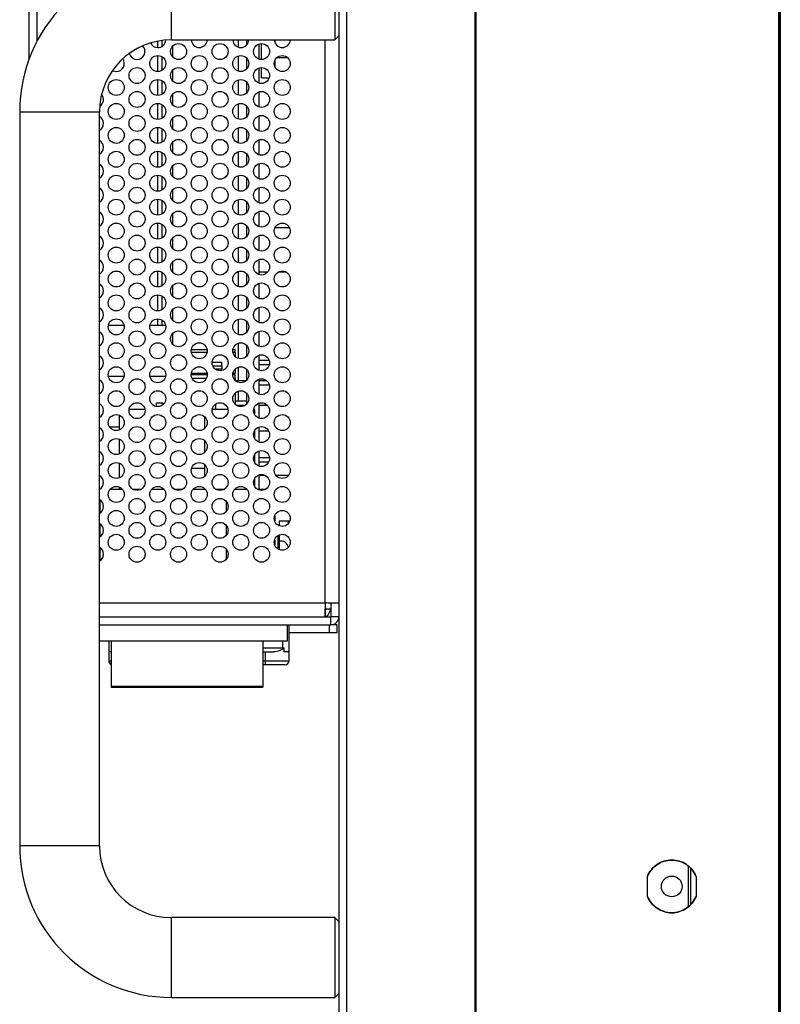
# Model space of a CAD drawing. Header units: millimetres. Extents: x 0 to 1118, y 0 to 864.
# Tile 3 of 69: x 60 to 84, y 317 to 348. Entities that reach past the tile are written whole.
import ezdxf

# ---------------------------------------------------------------- set-up
doc = ezdxf.new("R2010")
doc.units = ezdxf.units.MM

msp = doc.modelspace()

# ---------------------------------------------------------------- linework, layer by layer
at = {"color": 7, "linetype": 'Continuous', "lineweight": 30}
for p, q in [((84.2057, 300.9566), (84.2057, 471.1866)), ((84.2432, 471.1866), (84.2432, 300.9566)), ((70.4182, 470.8191), (70.4182, 301.3391)), ((70.6682, 301.5159), (70.6682, 470.6423)), ((84.1932, 304.7091), (84.1932, 467.4341)), ((74.6832, 305.8893), (74.6832, 466.2692)), ((74.7182, 305.8893), (74.7182, 466.2692)), ((60.7182, 346.2804), (60.7182, 425.8778)), ((65.1682, 346.8691), (65.1682, 349.3691)), ((70.2932, 349.3691), (70.2932, 346.8691)), ((64.8653, 346.8486), (64.8653, 346.6602)), ((65.1682, 346.8691), (70.2932, 346.8691)), ((67.2682, 346.6399), (67.2682, 346.8691)), ((67.5182, 346.8691), (67.5182, 346.6998)), ((67.9932, 346.2534), (67.9932, 346.7534)), ((68.4182, 346.7694), (68.4182, 346.8691)), ((70.2932, 346.8691), (70.4182, 346.9941)), ((65.2182, 346.3248), (65.2182, 346.6819)), ((67.9182, 346.2649), (67.9182, 346.7419)), ((64.8653, 346.3465), (64.8653, 345.9102)), ((67.2682, 345.8899), (67.2682, 346.3669)), ((67.5182, 346.3069), (67.5182, 345.9498)), ((68.4182, 346.0194), (68.4182, 346.2373)), ((68.4773, 346.3153), (68.8092, 346.3153)), ((65.2182, 345.5748), (65.2182, 345.9319)), ((67.9182, 345.5149), (67.9182, 345.9919)), ((67.9932, 345.6816), (67.9932, 346.0034)), ((64.8653, 345.5965), (64.8653, 345.1602)), ((67.2682, 345.1399), (67.2682, 345.6169)), ((67.5182, 345.5569), (67.5182, 345.1998)), ((67.9932, 345.6816), (68.2327, 345.6816)), ((67.9182, 344.7649), (67.9182, 345.2419)), ((65.2182, 344.8248), (65.2182, 345.1819)), ((60.4182, 344.6191), (60.4182, 321.6191)), ((60.4182, 344.6191), (62.9182, 344.6191)), ((62.9182, 321.6191), (62.9182, 344.6191)), ((64.8653, 344.8465), (64.8653, 344.4102)), ((67.2682, 344.3899), (67.2682, 344.8669)), ((67.5182, 344.8069), (67.5182, 344.4498)), ((65.2182, 344.0748), (65.2182, 344.4319)), ((67.9182, 344.0149), (67.9182, 344.4919)), ((64.8653, 344.0965), (64.8653, 343.6602)), ((67.2682, 343.6399), (67.2682, 344.1169)), ((67.5182, 344.0569), (67.5182, 343.6998)), ((65.2182, 343.3248), (65.2182, 343.6819)), ((67.9182, 343.2649), (67.9182, 343.7419)), ((67.2682, 342.8899), (67.2682, 343.3669)), ((64.8653, 343.3465), (64.8653, 342.9102)), ((67.5182, 343.3069), (67.5182, 342.9498)), ((65.2182, 342.5748), (65.2182, 342.9319)), ((67.9182, 342.5149), (67.9182, 342.9919)), ((64.8653, 342.5965), (64.8653, 342.1602)), ((67.2682, 342.1399), (67.2682, 342.6169)), ((67.5182, 342.5569), (67.5182, 342.1998)), ((65.2182, 341.8248), (65.2182, 342.1819)), ((67.9182, 341.7649), (67.9182, 342.2419)), ((64.8653, 341.8465), (64.8653, 341.4102)), ((67.2682, 341.3899), (67.2682, 341.8669)), ((67.5182, 341.8069), (67.5182, 341.4498)), ((65.2182, 341.0748), (65.2182, 341.4319)), ((67.9182, 341.0149), (67.9182, 341.4919)), ((64.8653, 341.0965), (64.8653, 340.6602)), ((67.2682, 340.6399), (67.2682, 341.1169)), ((67.5182, 341.0569), (67.5182, 340.6998)), ((68.8709, 340.9816), (68.4155, 340.9816)), ((65.2182, 340.3248), (65.2182, 340.6819)), ((67.9182, 340.2649), (67.9182, 340.7419)), ((64.8653, 340.3465), (64.8653, 339.9102)), ((67.2682, 339.8899), (67.2682, 340.3669)), ((67.5182, 340.3069), (67.5182, 339.9498)), ((67.9182, 339.5149), (67.9182, 339.9919)), ((65.2182, 339.5748), (65.2182, 339.9319)), ((64.8653, 339.5965), (64.8653, 339.1602)), ((67.2682, 339.1399), (67.2682, 339.6169)), ((67.5182, 339.5569), (67.5182, 339.1998)), ((67.9182, 339.6066), (68.1956, 339.6066)), ((68.5412, 339.6066), (68.7453, 339.6066)), ((65.2182, 338.8248), (65.2182, 339.1819)), ((67.9182, 338.7649), (67.9182, 339.2419)), ((64.8653, 338.8465), (64.8653, 338.4102)), ((67.2682, 338.3899), (67.2682, 338.8669)), ((67.5182, 338.8069), (67.5182, 338.4498)), ((65.2182, 338.0748), (65.2182, 338.4319)), ((67.9182, 338.0149), (67.9182, 338.4919)), ((67.2682, 337.6399), (67.2682, 338.1169)), ((63.689, 337.9241), (63.1974, 337.9241)), ((64.989, 337.9241), (64.4974, 337.9241)), ((64.8653, 338.0965), (64.8653, 337.9241)), ((67.5182, 338.0569), (67.5182, 337.6998)), ((65.2182, 337.3248), (65.2182, 337.6819)), ((67.9182, 337.2649), (67.9182, 337.7419)), ((67.2682, 336.8899), (67.2682, 337.3669)), ((67.5182, 337.3069), (67.5182, 336.9498)), ((65.797, 337.1716), (66.2895, 337.1716)), ((67.097, 337.1716), (67.1657, 337.1716)), ((67.1657, 337.0716), (67.1657, 337.1716)), ((67.1657, 337.0716), (67.1657, 336.9523)), ((67.9182, 336.5149), (67.9182, 336.9919)), ((66.4441, 336.7741), (66.7457, 336.7741)), ((66.4641, 336.6534), (66.7457, 336.6534)), ((66.7457, 336.6534), (66.7457, 336.7741)), ((66.7457, 336.6534), (66.7457, 336.5491)), ((67.2682, 336.1891), (67.2682, 336.6169)), ((68.233, 336.8241), (67.9182, 336.8241)), ((67.9182, 336.6991), (68.2373, 336.6991)), ((63.1967, 336.3366), (63.6897, 336.3366)), ((64.4967, 336.3366), (64.9897, 336.3366)), ((66.2931, 336.3716), (65.7933, 336.3716)), ((66.2895, 336.4216), (65.797, 336.4216)), ((65.8172, 336.2716), (66.2693, 336.2716)), ((66.7457, 336.5491), (66.5491, 336.5491)), ((67.1657, 336.3716), (67.0933, 336.3716)), ((67.1657, 336.4216), (67.097, 336.4216)), ((67.1172, 336.2716), (67.1657, 336.2716)), ((67.1557, 336.3716), (67.1557, 336.4216)), ((67.1657, 336.5544), (67.1657, 336.4216)), ((67.1657, 336.2716), (67.1657, 336.3716)), ((67.1657, 336.2716), (67.1657, 336.2023)), ((67.5182, 336.5569), (67.5182, 336.1998)), ((67.5065, 336.1891), (67.1799, 336.1891)), ((67.9182, 335.7649), (67.9182, 336.2419)), ((68.1606, 336.1891), (67.9182, 336.1891)), ((67.9182, 336.0641), (68.2357, 336.0641)), ((67.1657, 335.8044), (67.1657, 335.4523)), ((67.2682, 335.5541), (67.2682, 335.8669)), ((67.5182, 335.8069), (67.5182, 335.4498)), ((64.7057, 335.4941), (64.9057, 335.4941)), ((64.7057, 335.3812), (64.7057, 335.4941)), ((64.9057, 335.4941), (64.9057, 335.4384)), ((66.5557, 335.4622), (66.5557, 335.2941)), ((67.5182, 335.5541), (67.1657, 335.5541)), ((67.1923, 335.4291), (67.4942, 335.4291)), ((67.2682, 335.3899), (67.2682, 335.4291)), ((67.9182, 335.0149), (67.9182, 335.4919)), ((67.9182, 335.4291), (68.171, 335.4291)), ((63.5307, 335.1126), (63.5307, 334.6442)), ((64.3399, 335.2941), (63.8466, 335.2941)), ((66.2057, 335.0684), (66.2057, 334.6884)), ((66.9399, 335.2941), (66.4466, 335.2941)), ((67.7807, 335.2941), (67.7466, 335.2941)), ((67.7807, 335.1217), (67.7807, 335.2941)), ((63.2292, 334.7491), (63.5307, 334.7491)), ((67.9182, 334.2649), (67.9182, 334.7419)), ((67.7807, 334.3717), (67.7807, 334.6351)), ((68.2209, 334.6066), (67.9182, 334.6066)), ((63.5307, 334.3626), (63.5307, 333.8942)), ((66.2057, 334.3184), (66.2057, 333.9384)), ((67.7807, 333.6217), (67.7807, 333.8851)), ((67.9182, 333.5149), (67.9182, 333.9919)), ((63.5307, 333.6126), (63.5307, 333.1442)), ((66.2057, 333.5684), (66.2057, 333.1884)), ((68.2421, 333.7766), (67.9182, 333.7766)), ((67.9182, 333.6516), (68.2216, 333.6516)), ((66.2057, 333.4441), (65.802, 333.4441)), ((67.9182, 332.7941), (67.9182, 333.2419)), ((67.9182, 333.2316), (68.0953, 333.2316)), ((68.4408, 333.2316), (68.8456, 333.2316)), ((67.7807, 332.8717), (67.7807, 333.1351)), ((63.256, 332.7941), (63.6304, 332.7941)), ((63.5307, 332.8626), (63.5307, 332.7941)), ((63.9565, 332.7941), (64.23, 332.7941)), ((64.556, 332.7941), (64.9304, 332.7941)), ((65.2565, 332.7941), (65.53, 332.7941)), ((65.856, 332.7941), (66.2304, 332.7941)), ((66.2057, 332.8184), (66.2057, 332.7941)), ((66.5565, 332.7941), (66.83, 332.7941)), ((67.156, 332.7941), (67.5304, 332.7941)), ((67.8565, 332.7941), (68.13, 332.7941)), ((62.9307, 332.4622), (62.9307, 332.0446)), ((66.8807, 332.4187), (66.8807, 332.088)), ((68.4057, 331.9564), (68.4057, 331.8003)), ((62.9307, 331.7122), (62.9307, 331.2946)), ((66.8807, 331.6687), (66.8807, 331.338)), ((68.5432, 331.7941), (68.5432, 331.6492)), ((68.8786, 331.7941), (68.5432, 331.7941)), ((68.5152, 330.9511), (68.5152, 331.3431)), ((68.5432, 331.3575), (68.5432, 330.8992)), ((68.4057, 331.2064), (68.4057, 331.0503)), ((62.9307, 330.9622), (62.9307, 330.5446)), ((66.8807, 330.9187), (66.8807, 330.588)), ((68.4669, 330.9511), (68.5152, 330.9511)), ((70.4182, 329.2202), (70.1682, 329.2202)), ((70.1682, 329.2202), (70.1682, 328.7941)), ((69.9914, 329.0434), (70.1682, 329.0434)), ((69.9914, 328.7934), (69.9914, 329.0434)), ((62.9182, 328.7934), (69.9914, 328.7934)), ((69.9914, 328.7941), (70.1682, 328.7941)), ((70.1682, 328.5441), (70.1682, 328.7941)), ((70.4182, 328.7941), (70.1682, 328.7941)), ((62.9182, 328.5441), (70.1682, 328.5441)), ((68.8057, 328.0441), (68.8057, 328.5441)), ((68.8557, 327.6941), (68.8557, 328.5441)), ((70.1124, 328.2941), (68.8557, 328.2941)), ((70.1124, 328.5441), (70.1124, 328.2941)), ((70.3624, 328.2941), (70.1124, 328.2941)), ((70.3624, 328.5441), (70.1682, 328.5441)), ((70.3624, 328.2941), (70.3624, 328.5441)), ((62.9182, 328.0441), (68.8057, 328.0441)), ((63.2057, 328.0441), (63.2057, 327.6941)), ((63.2807, 328.0441), (63.2807, 326.6203)), ((68.0307, 328.0441), (68.0307, 326.6203)), ((63.2057, 327.6941), (63.2057, 327.4191)), ((63.2807, 327.6941), (63.2057, 327.6941)), ((68.0307, 327.6941), (68.3686, 327.6941)), ((68.1057, 327.6941), (68.1057, 327.4191)), ((68.6619, 327.8191), (68.7028, 327.8191)), ((68.7028, 327.6941), (68.7028, 327.8191)), ((68.8557, 327.6941), (68.7028, 327.6941)), ((68.8557, 327.4191), (68.8557, 327.6941)), ((68.1057, 327.4191), (68.1057, 327.2941)), ((68.1057, 327.4191), (68.8557, 327.4191)), ((68.1057, 327.2941), (68.0307, 327.2941)), ((63.2807, 326.6203), (68.0307, 326.6203)), ((63.2807, 326.6203), (63.2807, 326.5897)), ((63.2807, 326.5897), (68.0307, 326.5897)), ((68.0307, 326.6203), (68.0307, 326.5897)), ((62.9182, 321.6191), (60.4182, 321.6191)), ((81.3682, 319.721), (81.3682, 320.9722)), ((81.4432, 319.7891), (81.4432, 320.9041)), ((80.0807, 320.0316), (80.0807, 320.6616)), ((81.6057, 320.6616), (81.6057, 320.0316)), ((70.2932, 319.3691), (65.1682, 319.3691)), ((65.1682, 316.8691), (65.1682, 319.3691)), ((70.4182, 319.2441), (70.2932, 319.3691)), ((70.2932, 319.3691), (70.2932, 316.8691)), ((65.1682, 316.8691), (70.2932, 316.8691)), ((70.2932, 316.8691), (70.4182, 316.9941))]:
    msp.add_line(p, q, dxfattribs=at)
at = {"color": 8, "linetype": 'Continuous', "lineweight": 30}
for p, q in [((60.9682, 346.8378), (60.9682, 425.3204)), ((64.7403, 346.6284), (64.7403, 346.828)), ((69.9841, 329.2275), (69.9841, 346.8691)), ((64.7403, 345.8784), (64.7403, 346.3784)), ((64.7403, 345.1284), (64.7403, 345.6284)), ((64.7403, 344.3784), (64.7403, 344.8784)), ((64.7403, 343.6284), (64.7403, 344.1284)), ((64.7403, 342.8784), (64.7403, 343.3784)), ((64.7403, 342.1284), (64.7403, 342.6284)), ((64.7403, 341.3784), (64.7403, 341.8784)), ((64.7403, 340.6284), (64.7403, 341.1284)), ((64.7403, 339.8784), (64.7403, 340.3784)), ((64.7403, 339.1284), (64.7403, 339.6284)), ((64.7403, 338.3784), (64.7403, 338.8784)), ((64.7403, 337.9241), (64.7403, 338.1284)), ((66.2867, 337.0716), (65.7998, 337.0716)), ((67.1657, 337.0716), (67.0998, 337.0716)), ((62.9182, 329.2275), (69.9841, 329.2275)), ((68.6619, 327.8191), (68.6619, 328.0441)), ((68.0307, 327.8191), (68.6619, 327.8191)), ((63.2057, 327.4191), (63.2807, 327.4191)), ((68.0307, 327.4191), (68.1057, 327.4191))]:
    msp.add_line(p, q, dxfattribs=at)
at = {"color": 7, "linetype": 'Continuous', "lineweight": 30, "flags": 128}
for points in [[(63.3243, 345.9085), (63.3476, 345.8974), (63.4432, 345.8784)], [(68.8093, 331.7941), (68.8242, 331.764), (68.8376, 331.7211)], [(68.4863, 330.9338), (68.4793, 330.9491), (68.4781, 330.9511)]]:
    msp.add_lwpolyline(points, dxfattribs=at)
at = {"color": 7, "linetype": 'Continuous', "lineweight": 30}
for centre, radius in [((65.3932, 346.5034), 0.25), ((66.6932, 346.5034), 0.25), ((67.9932, 346.5034), 0.25), ((64.7432, 346.1284), 0.25), ((66.0432, 346.1284), 0.25), ((67.3432, 346.1284), 0.25), ((68.6432, 346.1284), 0.25), ((64.0932, 345.7534), 0.25), ((65.3932, 345.7534), 0.25), ((66.6932, 345.7534), 0.25), ((67.9932, 345.7534), 0.25), ((63.4432, 345.3784), 0.25), ((64.7432, 345.3784), 0.25), ((66.0432, 345.3784), 0.25), ((67.3432, 345.3784), 0.25), ((68.6432, 345.3784), 0.25), ((64.0932, 345.0034), 0.25), ((65.3932, 345.0034), 0.25), ((66.6932, 345.0034), 0.25), ((67.9932, 345.0034), 0.25), ((63.4432, 344.6284), 0.25), ((64.7432, 344.6284), 0.25), ((66.0432, 344.6284), 0.25), ((67.3432, 344.6284), 0.25), ((68.6432, 344.6284), 0.25), ((64.0932, 344.2534), 0.25), ((65.3932, 344.2534), 0.25), ((66.6932, 344.2534), 0.25), ((67.9932, 344.2534), 0.25), ((63.4432, 343.8784), 0.25), ((64.7432, 343.8784), 0.25), ((66.0432, 343.8784), 0.25), ((67.3432, 343.8784), 0.25), ((68.6432, 343.8784), 0.25), ((64.0932, 343.5034), 0.25), ((65.3932, 343.5034), 0.25), ((66.6932, 343.5034), 0.25), ((67.9932, 343.5034), 0.25), ((63.4432, 343.1284), 0.25), ((64.7432, 343.1284), 0.25), ((66.0432, 343.1284), 0.25), ((67.3432, 343.1284), 0.25), ((68.6432, 343.1284), 0.25), ((64.0932, 342.7534), 0.25), ((65.3932, 342.7534), 0.25), ((66.6932, 342.7534), 0.25), ((67.9932, 342.7534), 0.25), ((63.4432, 342.3784), 0.25), ((64.7432, 342.3784), 0.25), ((66.0432, 342.3784), 0.25), ((67.3432, 342.3784), 0.25), ((68.6432, 342.3784), 0.25), ((64.0932, 342.0034), 0.25), ((65.3932, 342.0034), 0.25), ((66.6932, 342.0034), 0.25), ((67.9932, 342.0034), 0.25), ((63.4432, 341.6284), 0.25), ((64.7432, 341.6284), 0.25), ((66.0432, 341.6284), 0.25), ((67.3432, 341.6284), 0.25), ((68.6432, 341.6284), 0.25), ((64.0932, 341.2534), 0.25), ((65.3932, 341.2534), 0.25), ((66.6932, 341.2534), 0.25), ((67.9932, 341.2534), 0.25), ((63.4432, 340.8784), 0.25), ((64.7432, 340.8784), 0.25), ((66.0432, 340.8784), 0.25), ((67.3432, 340.8784), 0.25), ((68.6432, 340.8784), 0.25), ((64.0932, 340.5034), 0.25), ((65.3932, 340.5034), 0.25), ((66.6932, 340.5034), 0.25), ((67.9932, 340.5034), 0.25), ((63.4432, 340.1284), 0.25), ((64.7432, 340.1284), 0.25), ((66.0432, 340.1284), 0.25), ((67.3432, 340.1284), 0.25), ((68.6432, 340.1284), 0.25), ((64.0932, 339.7534), 0.25), ((65.3932, 339.7534), 0.25), ((66.6932, 339.7534), 0.25), ((67.9932, 339.7534), 0.25), ((63.4432, 339.3784), 0.25), ((64.7432, 339.3784), 0.25), ((66.0432, 339.3784), 0.25), ((67.3432, 339.3784), 0.25), ((68.6432, 339.3784), 0.25), ((64.0932, 339.0034), 0.25), ((65.3932, 339.0034), 0.25), ((66.6932, 339.0034), 0.25), ((67.9932, 339.0034), 0.25), ((63.4432, 338.6284), 0.25), ((64.7432, 338.6284), 0.25), ((66.0432, 338.6284), 0.25), ((67.3432, 338.6284), 0.25), ((68.6432, 338.6284), 0.25), ((64.0932, 338.2534), 0.25), ((65.3932, 338.2534), 0.25), ((66.6932, 338.2534), 0.25), ((67.9932, 338.2534), 0.25), ((63.4432, 337.8784), 0.25), ((64.7432, 337.8784), 0.25), ((66.0432, 337.8784), 0.25), ((67.3432, 337.8784), 0.25), ((68.6432, 337.8784), 0.25), ((64.0932, 337.5034), 0.25), ((65.3932, 337.5034), 0.25), ((66.6932, 337.5034), 0.25), ((67.9932, 337.5034), 0.25), ((63.4432, 337.1284), 0.25), ((64.7432, 337.1284), 0.25), ((66.0432, 337.1284), 0.25), ((67.3432, 337.1284), 0.25), ((68.6432, 337.1284), 0.25), ((64.0932, 336.7534), 0.25), ((65.3932, 336.7534), 0.25), ((66.6932, 336.7534), 0.25), ((67.9932, 336.7534), 0.25), ((63.4432, 336.3784), 0.25), ((64.7432, 336.3784), 0.25), ((66.0432, 336.3784), 0.25), ((67.3432, 336.3784), 0.25), ((68.6432, 336.3784), 0.25), ((64.0932, 336.0034), 0.25), ((65.3932, 336.0034), 0.25), ((66.6932, 336.0034), 0.25), ((67.9932, 336.0034), 0.25), ((63.4432, 335.6284), 0.25), ((64.7432, 335.6284), 0.25), ((66.0432, 335.6284), 0.25), ((67.3432, 335.6284), 0.25), ((68.6432, 335.6284), 0.25), ((64.0932, 335.2534), 0.25), ((65.3932, 335.2534), 0.25), ((66.6932, 335.2534), 0.25), ((67.9932, 335.2534), 0.25), ((63.4432, 334.8784), 0.25), ((64.7432, 334.8784), 0.25), ((66.0432, 334.8784), 0.25), ((67.3432, 334.8784), 0.25), ((68.6432, 334.8784), 0.25), ((64.0932, 334.5034), 0.25), ((65.3932, 334.5034), 0.25), ((66.6932, 334.5034), 0.25), ((67.9932, 334.5034), 0.25), ((63.4432, 334.1284), 0.25), ((64.7432, 334.1284), 0.25), ((66.0432, 334.1284), 0.25), ((67.3432, 334.1284), 0.25), ((68.6432, 334.1284), 0.25), ((64.0932, 333.7534), 0.25), ((65.3932, 333.7534), 0.25), ((66.6932, 333.7534), 0.25), ((67.9932, 333.7534), 0.25), ((63.4432, 333.3784), 0.25), ((64.7432, 333.3784), 0.25), ((66.0432, 333.3784), 0.25), ((67.3432, 333.3784), 0.25), ((68.6432, 333.3784), 0.25), ((64.0932, 333.0034), 0.25), ((65.3932, 333.0034), 0.25), ((66.6932, 333.0034), 0.25), ((67.9932, 333.0034), 0.25), ((63.4432, 332.6284), 0.25), ((64.7432, 332.6284), 0.25), ((66.0432, 332.6284), 0.25), ((67.3432, 332.6284), 0.25), ((68.6432, 332.6284), 0.25), ((64.0932, 332.2534), 0.25), ((65.3932, 332.2534), 0.25), ((66.6932, 332.2534), 0.25), ((67.9932, 332.2534), 0.25), ((63.4432, 331.8784), 0.25), ((64.7432, 331.8784), 0.25), ((66.0432, 331.8784), 0.25), ((67.3432, 331.8784), 0.25), ((68.6432, 331.8784), 0.25), ((64.0932, 331.5034), 0.25), ((65.3932, 331.5034), 0.25), ((66.6932, 331.5034), 0.25), ((67.9932, 331.5034), 0.25), ((63.4432, 331.1284), 0.25), ((64.7432, 331.1284), 0.25), ((66.0432, 331.1284), 0.25), ((67.3432, 331.1284), 0.25), ((68.6432, 331.1284), 0.25), ((64.0932, 330.7534), 0.25), ((65.3932, 330.7534), 0.25), ((66.6932, 330.7534), 0.25), ((67.9932, 330.7534), 0.25), ((80.8432, 320.3466), 0.325)]:
    msp.add_circle(centre, radius, dxfattribs=at)
for centre, radius, start, end in [((65.1682, 344.6191), 4.75, 90, 180), ((65.1682, 344.6191), 2.25, 90, 180), ((64.7432, 346.8784), 0.25, 205.00724, 270), ((64.7432, 346.8784), 0.25, 270, 356.29995), ((66.0432, 346.8784), 0.25, 182.12655, 270), ((66.0432, 346.8784), 0.25, 270, 357.87345), ((67.3432, 346.8784), 0.25, 182.12655, 270), ((67.3432, 346.8784), 0.25, 270, 357.87345), ((68.6432, 346.8784), 0.25, 182.12655, 270), ((68.6432, 346.8784), 0.25, 270, 357.87345), ((64.0932, 346.5034), 0.25, 193.98539, 270), ((64.0932, 346.5034), 0.25, 270, 45.42505), ((63.4432, 346.1284), 0.25, 270, 36.03439), ((62.7932, 345.0034), 0.25, 301.75185, 39.86646), ((62.7932, 344.2534), 0.25, 300, 60), ((62.7932, 343.5034), 0.25, 300, 60), ((62.7932, 342.7534), 0.25, 300, 60), ((62.7932, 342.0034), 0.25, 300, 60), ((62.7932, 341.2534), 0.25, 300, 60), ((62.7932, 340.5034), 0.25, 300, 60), ((62.7932, 339.7534), 0.25, 300, 60), ((62.7932, 339.0034), 0.25, 300, 60), ((62.7932, 338.2534), 0.25, 300, 60), ((62.7932, 337.5034), 0.25, 300, 60), ((62.7932, 336.7534), 0.25, 300, 60), ((62.7932, 336.0034), 0.25, 300, 60), ((62.7932, 335.2534), 0.25, 300, 60), ((62.7932, 334.5034), 0.25, 300, 60), ((62.7932, 333.7534), 0.25, 300, 60), ((62.7932, 333.0034), 0.25, 300, 60), ((62.7932, 332.2534), 0.25, 300, 60), ((62.7932, 331.5034), 0.25, 300, 60), ((68.5932, 330.9184), 0.25, 12.18558, 101.53696), ((62.7932, 330.7534), 0.25, 300, 60), ((70.1682, 328.7941), 0.25, 270, 0), ((68.5097, 327.8189), 0.1522, 343.87945, 0.06639), ((63.3307, 327.4191), 0.125, 180, 246.42182), ((68.7307, 327.4191), 0.125, 270, 0), ((65.1682, 321.6191), 4.75, 180, 270), ((65.1682, 321.6191), 2.25, 180, 270)]:
    msp.add_arc(centre, radius, start, end, dxfattribs=at)
for points in [[(70.4182, 329.2202), (70.4117, 329.2208), (70.3986, 329.222), (70.2982, 329.2238), (70.1547, 329.2257), (70.041, 329.2269), (69.9841, 329.2275)], [(69.9841, 329.2275), (69.9847, 329.1706), (69.9859, 329.0569), (69.9878, 328.9133), (69.9896, 328.813), (69.9908, 328.7999), (69.9914, 328.7934)], [(70.1682, 329.0434), (70.1535, 329.0106), (70.124, 328.9451), (70.0798, 328.8625), (70.0356, 328.8046), (70.0062, 328.7971), (69.9914, 328.7934)], [(80.0807, 320.6616), (80.1181, 320.7338), (80.1928, 320.8784), (80.3787, 321.042), (80.5999, 321.1476), (80.8432, 321.1836), (81.0866, 321.1476), (81.3078, 321.042), (81.4936, 320.8784), (81.5684, 320.7338), (81.6057, 320.6616)], [(81.6057, 320.6616), (81.5684, 320.7338), (81.4936, 320.8784), (81.3078, 321.042), (81.0866, 321.1476), (80.8432, 321.1836), (80.5999, 321.1476), (80.3787, 321.042), (80.1928, 320.8784), (80.1181, 320.7338), (80.0807, 320.6616)], [(81.6057, 320.0316), (81.5684, 319.9593), (81.4936, 319.8148), (81.3078, 319.6512), (81.0866, 319.5456), (80.8432, 319.5096), (80.5999, 319.5456), (80.3787, 319.6512), (80.1928, 319.8148), (80.1181, 319.9593), (80.0807, 320.0316)], [(80.0807, 320.0316), (80.1181, 319.9593), (80.1928, 319.8148), (80.3787, 319.6512), (80.5999, 319.5456), (80.8432, 319.5096), (81.0866, 319.5456), (81.3078, 319.6512), (81.4936, 319.8148), (81.5684, 319.9593), (81.6057, 320.0316)]]:
    msp.add_open_spline(points, degree=3, dxfattribs=at)
for points, knots in [([(68.6559, 327.7767), (68.5964, 327.7475), (68.5121, 327.7061), (68.4013, 327.6968), (68.3686, 327.6941)], [0, 0, 0, 0, 0.70535839, 1, 1, 1, 1]), ([(68.6559, 327.7767), (68.662, 327.7796), (68.6722, 327.7846), (68.6843, 327.7924), (68.693, 327.7996), (68.6986, 327.8059), (68.7017, 327.8121), (68.7027, 327.816), (68.7028, 327.8183), (68.7028, 327.8191)], [0, 0, 0, 0, 0.3256951, 0.5472987, 0.6994618, 0.8577761, 0.9212302, 0.9733813, 1, 1, 1, 1]), ([(68.7307, 327.2941), (68.7223, 327.2941), (68.7094, 327.2941), (68.6316, 327.2941), (68.5508, 327.2941), (68.4514, 327.2941), (68.3057, 327.2941), (68.1843, 327.2941), (68.1057, 327.2941)], [0, 0, 0, 0, 0.2394429, 0.369653, 0.4999999, 0.63021, 0.7605571, 1, 1, 1, 1])]:
    msp.add_open_spline(points, degree=3, knots=knots, dxfattribs=at)

doc.saveas('drawing.dxf')
